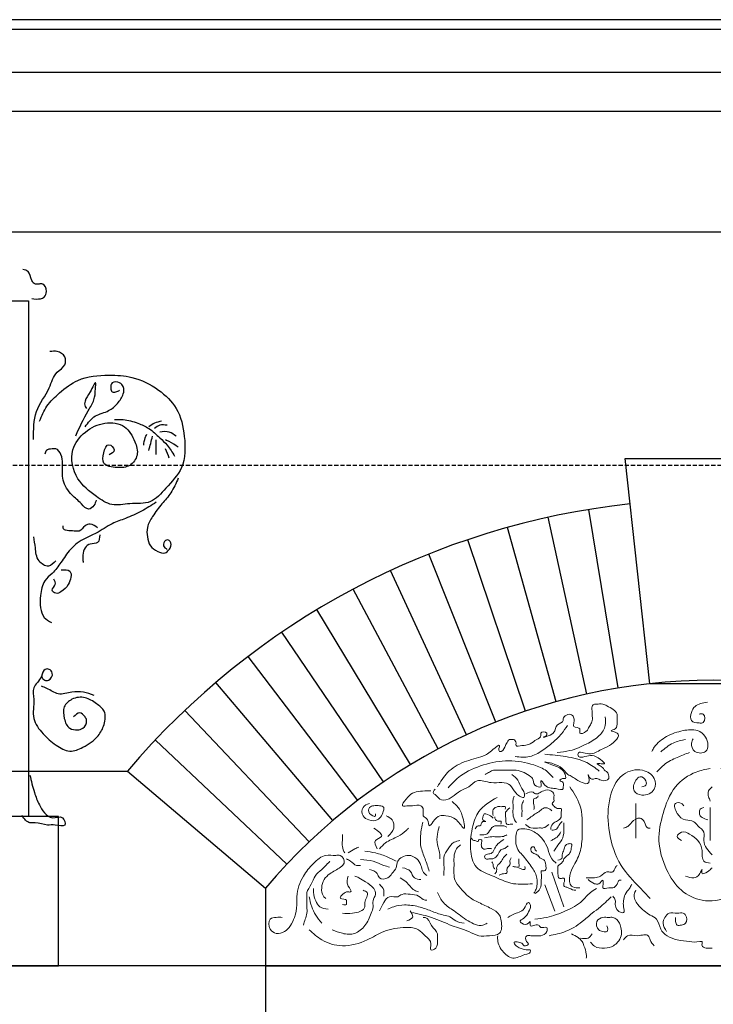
# Model space of a CAD drawing. Extents: x 0 to 286551, y -50 to 581131.
# Tile 88 of 207: x 123214 to 124283, y 559478 to 560995. Entities that reach past the tile are written whole.
import ezdxf

# ---------------------------------------------------------------- set-up
doc = ezdxf.new("R2010")
doc.units = 0
doc.header["$MEASUREMENT"] = 0
doc.linetypes.add('HIDDEN', pattern=[9.525, 6.35, -3.175])
for name, color, linetype in [('0.09', 7, 'CONTINUOUS'), ('0.13', 5, 'CONTINUOUS'), ('0.18', 1, 'CONTINUOUS'), ('0.25', 2, 'CONTINUOUS')]:
    doc.layers.add(name, color=color, linetype=linetype)
doc.layers.add('0.15 GRIJS', color=252, linetype='CONTINUOUS', lineweight=15)
doc.layers.add('HULPLIJNEN', color=252, linetype='CONTINUOUS', plot=False)

msp = doc.modelspace()

# ---------------------------------------------------------------- linework, layer by layer
at = {"layer": '0.09'}
msp.add_lwpolyline([(123200.7, 560561.6), (123228.1, 560561.6), (123228.1, 559767.2), (123200.7, 559767.2)], close=True, dxfattribs=at)
for points, knots in [([(123232.9, 560564.9), (123237.5, 560564.4), (123244.1, 560563.7), (123254, 560567.1), (123256.9, 560577), (123252.7, 560588.6), (123244.2, 560587.4), (123237.5, 560586.5), (123230.6, 560594.7), (123230.6, 560607.2), (123222.3, 560609.3), (123219.2, 560610)], [0, 0, 0, 0, 13.707005, 19.847006, 29.281051, 41.897557, 47.5414, 53.185654, 61.165989, 75.984551, 84.667914, 84.667914, 84.667914, 84.667914]), ([(123235.9, 560348), (123235.8, 560363), (123235.6, 560392.2), (123260, 560422), (123267.4, 560450.6), (123285.5, 560460.3), (123285.8, 560477.1), (123273.2, 560484.7), (123264.8, 560483.8), (123261, 560483.4)], [0, 0, 0, 0, 43.479939, 84.715952, 111.694028, 127.789835, 140.306948, 154.200823, 165.58428, 165.58428, 165.58428, 165.58428]), ([(123245.1, 560376.4), (123248.4, 560384.3), (123255.4, 560401), (123277, 560421.4), (123306.9, 560444.5), (123347.9, 560448), (123391.1, 560445.4), (123427.9, 560427.2), (123460.3, 560396.2), (123470, 560352), (123469.8, 560304.7), (123441.6, 560275.5), (123417.6, 560247.4), (123385.3, 560250.8), (123356.1, 560244), (123328.7, 560262.8), (123299.6, 560285.6), (123289.3, 560330.2), (123314.2, 560361.4), (123343.9, 560376.1), (123378.1, 560371.7), (123391.8, 560347.2), (123398.8, 560324.3), (123384.9, 560305.2), (123364.8, 560303.9), (123340.6, 560307.5), (123343.2, 560326.3), (123349.4, 560345.5), (123364.3, 560331), (123356.1, 560326.4), (123352.1, 560324.1)], [0, 0, 0, 0, 25.446533, 53.624971, 88.035911, 136.50582, 171.959465, 217.276538, 256.718654, 301.735856, 349.744584, 389.577094, 421.057127, 453.113084, 480.457483, 507.441725, 546.88449, 591.972888, 625.444201, 658.586774, 689.271775, 717.055328, 737.820327, 757.400227, 777.05113, 798.649325, 814.580094, 829.41846, 840.685506, 851.952553, 851.952553, 851.952553, 851.952553]), ([(123300.7, 560353.7), (123306.6, 560366.6), (123315.1, 560385.2), (123330.3, 560408.8), (123331, 560421.7), (123332.4, 560441.9), (123322.7, 560417.8), (123315.2, 560410.7), (123313.9, 560399.7), (123316.7, 560396.6), (123317.6, 560395.6)], [0, 0, 0, 0, 43.256587, 62.365192, 79.462501, 88.32835, 104.226152, 120.823716, 128.883477, 132.914079, 132.914079, 132.914079, 132.914079]), ([(123315.2, 560367.4), (123320, 560373.9), (123329.2, 560386.6), (123351.3, 560390.1), (123365.5, 560403.1), (123374.6, 560415.6), (123375.8, 560429), (123368.2, 560436.6), (123356.1, 560437.7), (123354, 560427.9), (123356.1, 560420.2), (123363.2, 560421.2), (123366.6, 560422.9), (123368.4, 560423.8)], [0, 0, 0, 0, 23.377311, 45.086203, 62.840092, 79.844025, 91.127857, 99.107996, 110.396094, 118.811013, 124.949479, 130.593322, 136.733592, 136.733592, 136.733592, 136.733592]), ([(123360.3, 560378.7), (123364.9, 560378.9), (123377.3, 560379.4), (123395.3, 560373.9), (123415.3, 560365.4), (123428.8, 560351.8), (123443.4, 560338.7), (123449.6, 560328.2), (123453.1, 560322.3)], [0, 0, 0, 0, 13.707005, 36.977463, 55.729806, 78.026932, 93.9875, 114.331969, 114.331969, 114.331969, 114.331969]), ([(123432.9, 560376.3), (123429.3, 560375.4), (123422.2, 560373.8), (123416.4, 560369.5), (123413.5, 560367.4)], [0, 0, 0, 0, 10.966221, 21.477747, 21.477747, 21.477747, 21.477747]), ([(123441.8, 560369.8), (123437.9, 560370.3), (123430.7, 560371.3), (123425, 560367), (123422.4, 560365)], [0, 0, 0, 0, 11.288097, 20.689791, 20.689791, 20.689791, 20.689791]), ([(123405.5, 560339.2), (123406.1, 560343), (123406.9, 560348.9), (123409.4, 560354.3), (123410.3, 560356.1)], [0, 0, 0, 0, 11.539919, 17.678385, 17.678385, 17.678385, 17.678385]), ([(123455.5, 560352.9), (123452.1, 560355.5), (123444.8, 560361.3), (123435.5, 560360), (123430.5, 560359.3)], [0, 0, 0, 0, 12.306101, 26.819545, 26.819545, 26.819545, 26.819545]), ([(123424.8, 560324.7), (123424.8, 560330.3), (123424.8, 560337.8), (123424.8, 560345.4), (123424.8, 560347.2)], [0, 0, 0, 0, 16.925332, 22.567387, 22.567387, 22.567387, 22.567387]), ([(123458.7, 560336), (123454.3, 560339.2), (123448.2, 560343.7), (123441.2, 560346.5), (123439.3, 560347.2)], [0, 0, 0, 0, 16.324376, 22.464755, 22.464755, 22.464755, 22.464755]), ([(123332.1, 560254.6), (123331.4, 560251.8), (123329.7, 560245.9), (123319.3, 560237.4), (123307.8, 560251.7), (123293.2, 560262.8), (123277.9, 560284.4), (123281.3, 560307.2), (123279.6, 560324), (123272.4, 560334.5), (123263.3, 560333.3), (123255, 560333), (123253.7, 560327.6), (123253.1, 560325.5)], [0, 0, 0, 0, 8.681164, 18.521774, 32.391918, 52.350883, 78.75484, 104.558626, 118.472046, 130.455836, 136.099679, 145.292566, 151.431032, 151.431032, 151.431032, 151.431032]), ([(123458.7, 560288.4), (123455.4, 560280.6), (123449.2, 560266.1), (123432.8, 560248.5), (123420, 560231.5), (123409.9, 560214.3), (123410.6, 560198.1), (123414.6, 560183.4), (123425.8, 560175.8), (123437.8, 560170.8), (123444.2, 560177.8), (123448.6, 560183.8), (123447.2, 560193.5), (123437.5, 560193.5), (123434.1, 560183.6), (123439.3, 560180.4), (123441.8, 560178.8)], [0, 0, 0, 0, 25.233076, 47.012627, 71.1951, 89.943189, 104.450815, 118.981355, 133.334734, 144.878901, 152.311052, 158.809948, 167.999587, 173.643841, 182.324852, 190.304991, 190.304991, 190.304991, 190.304991]), ([(123424.8, 560251.3), (123417.4, 560246.6), (123402.3, 560236.9), (123379.2, 560226.7), (123354.4, 560218.4), (123335.5, 560204.4), (123312, 560195.1), (123292, 560180.8), (123278.9, 560159.3), (123266.5, 560142.5), (123249.6, 560129.8), (123246.4, 560108.9), (123245.4, 560090), (123250.5, 560073.1), (123259.4, 560068.3), (123263.6, 560066)], [0, 0, 0, 0, 26.408649, 53.832351, 75.541243, 104.441526, 123.19375, 151.410072, 176.242279, 198.021571, 213.982336, 237.453448, 256.796764, 272.363529, 286.233674, 286.233674, 286.233674, 286.233674]), ([(123334.5, 560211.8), (123330.9, 560214.5), (123324.9, 560219), (123313.3, 560215.6), (123308.1, 560205.3), (123295.5, 560208), (123280.6, 560206.5), (123281.2, 560213.9), (123281.3, 560215.1)], [0, 0, 0, 0, 12.619585, 21.037102, 33.021354, 41.084515, 58.693448, 61.917519, 61.917519, 61.917519, 61.917519]), ([(123337.8, 560201.4), (123337.5, 560196.4), (123337.1, 560186.7), (123323.2, 560188.4), (123313.7, 560181.5), (123311.7, 560171.9), (123312, 560164.3), (123312, 560160.5), (123312, 560158.6)], [0, 0, 0, 0, 12.51238, 24.056547, 33.897157, 45.632903, 51.27468, 56.916457, 56.916457, 56.916457, 56.916457]), ([(123270, 560161.1), (123266.5, 560157.3), (123258.7, 560149), (123240.2, 560161.3), (123239, 560180.1), (123237, 560192.5), (123236.2, 560198.1)], [0, 0, 0, 0, 13.870144, 30.470984, 51.395994, 68.493303, 68.493303, 68.493303, 68.493303]), ([(123278.1, 560147.4), (123283.6, 560147.5), (123297.3, 560147.8), (123291.2, 560123.7), (123280.7, 560114.8), (123270.6, 560109.2), (123260.9, 560116.7), (123271.9, 560124.1), (123268.4, 560130.1), (123266.8, 560132.9)], [0, 0, 0, 0, 13.918643, 34.21272, 50.173289, 58.590806, 66.022957, 76.122647, 84.537448, 84.537448, 84.537448, 84.537448]), ([(123247.9, 559983.1), (123249.3, 559980.6), (123251.7, 559976.4), (123261.6, 559976.4), (123267.3, 559987.1), (123260.7, 559994.7), (123250.6, 559994.8), (123248.7, 559978.5), (123232.7, 559967.9), (123238.2, 559943.4), (123231.7, 559918.4), (123249.9, 559894), (123268.6, 559877.7), (123290.8, 559864.5), (123314.9, 559874.6), (123334.8, 559887.8), (123345.7, 559908.5), (123348, 559929.8), (123331.8, 559942), (123315.8, 559952.6), (123295.3, 559950.3), (123280.4, 559936.6), (123282.3, 559918.5), (123288.5, 559902.1), (123302.4, 559900.1), (123313.7, 559902.6), (123319.4, 559913.2), (123314.9, 559922.2), (123306.3, 559929.7), (123300.5, 559923.9), (123297.5, 559920.9)], [0, 0, 0, 0, 7.743401, 13.623997, 26.02354, 33.766941, 39.647126, 52.046863, 73.243399, 90.877944, 120.268759, 147.778623, 174.56405, 197.507162, 218.507943, 247.906249, 267.815262, 287.968829, 304.598092, 324.511399, 344.829997, 361.459064, 379.093608, 396.38641, 408.413938, 417.184106, 430.329364, 436.72478, 446.977803, 457.929778, 457.929778, 457.929778, 457.929778]), ([(123329.4, 559953.7), (123323.8, 559955.7), (123312.7, 559959.7), (123293.8, 559959.7), (123273.9, 559952.6), (123259.6, 559963.7), (123250.7, 559966.9), (123247.9, 559967.9)], [0, 0, 0, 0, 17.540414, 35.181791, 56.333865, 75.871848, 84.919117, 84.919117, 84.919117, 84.919117]), ([(123230.3, 559831.1), (123232.2, 559822.1), (123235.6, 559806.5), (123243.6, 559786.9), (123251.7, 559772.9), (123264.3, 559761.7), (123281.1, 559771.2), (123287.6, 559749), (123269, 559755.7), (123255.1, 559752.7), (123242.1, 559758.7), (123226.9, 559756.1), (123221.6, 559763.6), (123218, 559768.7)], [0, 0, 0, 0, 27.577592, 48.072722, 62.608488, 77.14672, 92.758846, 104.39739, 118.894805, 131.161563, 150.411774, 158.218042, 174.79317, 174.79317, 174.79317, 174.79317])]:
    msp.add_open_spline(points, degree=3, knots=knots, dxfattribs=at)
for points in [[(123413.5, 560331.1), (123415.4, 560338.4), (123417.3, 560345.6), (123419.2, 560352.9)], [(123445, 560319), (123443.1, 560323.9), (123441.2, 560328.7), (123439.3, 560333.5)]]:
    msp.add_open_spline(points, degree=3, dxfattribs=at)
at = {"layer": '0.13'}
msp.add_lwpolyline([(126393.9, 560913, -0.414214), (126368.9, 560888, -0.414214), (126343.9, 560863), (126343.9, 560853), (126333.9, 560853), (126333.9, 560667.2), (122173.2, 560667.2)], format="xyb", dxfattribs=at)
for points in [[(126330.9, 560853), (122173.2, 560853)], [(124136.9, 559965.3), (124091.7, 560240.2)], [(124088.7, 559956), (124028.7, 560228.1)], [(124041.1, 559944.1), (123966.4, 560212.6)], [(123994.2, 559929.7), (123905, 560193.7)], [(123948.2, 559912.7), (123844.8, 560171.5)], [(123903.1, 559893.3), (123785.9, 560146.1)], [(123859.2, 559871.5), (123728.4, 560117.5)], [(123816.5, 559847.3), (123672.6, 560085.9)], [(123775.2, 559820.8), (123618.5, 560051.3)], [(123735.4, 559792.1), (123566.5, 560013.7)], [(123697.2, 559761.4), (123516.5, 559973.5)], [(123660.7, 559728.5), (123468.8, 559930.5)], [(123626.1, 559693.8), (123423.5, 559885.1)]]:
    msp.add_lwpolyline(points, dxfattribs=at)
msp.add_lwpolyline([(122835.4, 559537.2), (122835.4, 559657.2), (123048.1, 559837.2), (123380.7, 559837.2), (123593.4, 559657.2), (123593.4, 559537.2)], close=True, dxfattribs=at)
msp.add_arc((124283.4, 559073.3), 1182.6, 96.2201, 139.7607, dxfattribs=at)
at = {"layer": '0.15 GRIJS'}
for points in [[(124034.7, 559681.5), (124053.2, 559628)], [(124023.5, 559662.3), (124039.4, 559621.4)]]:
    msp.add_lwpolyline(points, dxfattribs=at)
for points, knots in [([(123858.3, 559813.1), (123863, 559820.8), (123872.9, 559837.3), (123898.2, 559853), (123926.8, 559858.4), (123939.8, 559866.2), (123957.5, 559883), (123950.8, 559867), (123960.2, 559867.7), (123962.2, 559876.2), (123965.8, 559882), (123969, 559886.6), (123972.7, 559885.6), (123977.1, 559886.5), (123980.1, 559881.6), (123978.1, 559874), (123987, 559877.2), (123993.9, 559876.4), (124002.5, 559879.5), (124009.6, 559885.4), (124018.8, 559889.9), (124016, 559898.4), (124027.2, 559898.6), (124027.1, 559891.5), (124013.5, 559887.3), (124042.7, 559893.4), (124038.4, 559910), (124053.1, 559911.8), (124051, 559921.9), (124064.4, 559928), (124069.2, 559918.6), (124068.9, 559912.6), (124066.3, 559903.1), (124080.5, 559905.5), (124074.9, 559892.1), (124087.4, 559897), (124090.8, 559902.9), (124094, 559908.5), (124097.8, 559915.5), (124096.6, 559922.3), (124097, 559929.5), (124095, 559935.7), (124099.5, 559940.9), (124105.6, 559940), (124112.4, 559941.7), (124123.2, 559935.6), (124137.2, 559929.3), (124135, 559917.3), (124135, 559909.8), (124135.8, 559901.7), (124120.8, 559899.3), (124146.9, 559895.8), (124124.2, 559875.5), (124108.8, 559870.7), (124095.1, 559859.6), (124074.7, 559869.6), (124074.8, 559854.7), (124088.7, 559861.5), (124100.6, 559861.3), (124106.4, 559857.4), (124119.3, 559847.6), (124110.1, 559848.7), (124099.3, 559849.3), (124113.1, 559844.2), (124115.4, 559838.2), (124120.8, 559835.8), (124122.2, 559830.7), (124123.1, 559822.5), (124111.1, 559821.1), (124103.7, 559827.9), (124093.9, 559821.7), (124088.2, 559839), (124095.8, 559815.1), (124076.6, 559820.2), (124069.4, 559827.2), (124058.6, 559832), (124051.5, 559840.9), (124042.3, 559848.1), (124014.6, 559853.7), (124045.5, 559843.8), (124054.4, 559838), (124056.7, 559825), (124051.6, 559826.6), (124042.9, 559822.8), (124054.6, 559820.3), (124051.7, 559814.4), (124053, 559806.7), (124036, 559812.7), (124027.1, 559809.2), (124017.2, 559825.3), (124017.6, 559818), (124019.6, 559810.3), (124005, 559815.1), (124007, 559824.5), (124000, 559830.4), (123992, 559835.6), (123979.6, 559839.4), (123966.6, 559838.3), (123956, 559838.7), (123948.7, 559838.4), (123943.3, 559838.8), (123938.2, 559835.7), (123934.1, 559833.4), (123932, 559832.2)], [0, 0, 0, 0, 26.766105, 57.06392, 87.581824, 106.012212, 117.879846, 126.97932, 129.710187, 140.819025, 148.156066, 152.017382, 155.658538, 158.389654, 164.952164, 168.592089, 177.695227, 181.336383, 190.840028, 202.707752, 211.717627, 215.357552, 224.460441, 227.1903, 233.753804, 250.488641, 264.732722, 275.843135, 278.572994, 292.820416, 299.382926, 305.752541, 312.122325, 321.926149, 328.295764, 338.67463, 343.224955, 350.561973, 357.492469, 366.591944, 370.231869, 379.331343, 384.479844, 387.210711, 397.224139, 404.156591, 424.200758, 434.210298, 436.940157, 447.315537, 454.247694, 464.051286, 486.528042, 500.775464, 520.925281, 537.310731, 540.04059, 559.157156, 561.888023, 576.135521, 585.145396, 590.607379, 596.979401, 608.08961, 612.640085, 617.190925, 624.121421, 627.761177, 639.905963, 646.83812, 656.851547, 664.188711, 676.960591, 686.974019, 704.926207, 712.264796, 721.274495, 737.683276, 753.580992, 771.161245, 793.042254, 796.68201, 799.412877, 806.345263, 812.908881, 819.278665, 822.008524, 833.84253, 851.113884, 860.123702, 862.853561, 869.223344, 878.726989, 889.378314, 893.239631, 905.107355, 918.361217, 931.105511, 943.849806, 950.222078, 952.952944, 959.885331, 967.22362, 967.22362, 967.22362, 967.22362]), ([(124261.5, 559925), (124263.9, 559925.5), (124271.1, 559927), (124271, 559910.7), (124259.4, 559911.5), (124246.8, 559912.7), (124248.8, 559927.7), (124256.1, 559940.5), (124267.1, 559942.1), (124274.3, 559943.2)], [0, 0, 0, 0, 6.372272, 19.111671, 25.548601, 37.929745, 50.669144, 61.281918, 81.431788, 81.431788, 81.431788, 81.431788]), ([(124042.9, 559866.1), (124049.5, 559866.7), (124065.3, 559868.3), (124087.1, 559878), (124107.4, 559889.4), (124118.4, 559905.7), (124117.4, 559916.3), (124116.9, 559920.6)], [0, 0, 0, 0, 19.622715, 47.449274, 70.793135, 89.032352, 101.977788, 101.977788, 101.977788, 101.977788]), ([(123978.2, 559859.6), (123985.7, 559858.8), (124000.6, 559857.3), (124020.2, 559868.4), (124035.9, 559881), (124049.4, 559893.7), (124055.7, 559903.3), (124058.7, 559907.7)], [0, 0, 0, 0, 22.200921, 43.715048, 64.805791, 83.116935, 99.027709, 99.027709, 99.027709, 99.027709]), ([(124252.4, 559886.8), (124251.3, 559884.7), (124247.8, 559878.6), (124253.6, 559864.2), (124277.7, 559864.4), (124274.8, 559890.3), (124257.7, 559902.3), (124234.7, 559900.1), (124211.6, 559892.1), (124194.9, 559879.5), (124189.9, 559869.8), (124188.7, 559867.7)], [0, 0, 0, 0, 6.930341, 20.791179, 37.176879, 59.015752, 75.220934, 97.068367, 124.132759, 149.306472, 156.64349, 156.64349, 156.64349, 156.64349]), ([(124202.4, 559866.8), (124208.4, 559872), (124219.6, 559881.6), (124234, 559884.5), (124240.6, 559885.9)], [0, 0, 0, 0, 23.489079, 43.370016, 43.370016, 43.370016, 43.370016]), ([(124196.5, 559835.9), (124200, 559839.9), (124208.7, 559849.6), (124227, 559858.2), (124240.4, 559863.5), (124246.8, 559866.1)], [0, 0, 0, 0, 15.798144, 38.802725, 59.343108, 59.343108, 59.343108, 59.343108]), ([(123874.6, 559811.5), (123880.7, 559818.1), (123895.8, 559834.2), (123929, 559848), (123968, 559855.7), (124001.3, 559849.4), (124025.3, 559840), (124033.3, 559830.9), (124036.5, 559827.3)], [0, 0, 0, 0, 26.820941, 65.71354, 105.100335, 144.487131, 166.001257, 180.388475, 180.388475, 180.388475, 180.388475]), ([(124023.5, 559863.3), (124034.3, 559862.3), (124056.2, 559860.3), (124086.1, 559853.7), (124101.4, 559842.2), (124107.7, 559837.4)], [0, 0, 0, 0, 32.586592, 66.2574, 89.601354, 89.601354, 89.601354, 89.601354]), ([(124173.2, 559813.1), (124175.8, 559813.6), (124180.8, 559814.6), (124180.3, 559824.4), (124170.8, 559831.3), (124161.7, 559821.1), (124157.4, 559805.9), (124176, 559797.3), (124195.2, 559805.9), (124194.5, 559829.5), (124172, 559842.7), (124136.4, 559833.7), (124119.7, 559790.2), (124121.1, 559741.1), (124136.6, 559692.4), (124165.4, 559663), (124180.9, 559646.6), (124186, 559641.1)], [0, 0, 0, 0, 6.932157, 13.301941, 24.412053, 32.80338, 49.408631, 62.848044, 84.01988, 100.399035, 122.619764, 152.438023, 198.849806, 247.077375, 301.189713, 346.402692, 368.936164, 368.936164, 368.936164, 368.936164]), ([(124278.8, 559841.3), (124271.5, 559839.9), (124251.2, 559835.9), (124220.3, 559813.9), (124205.2, 559773.3), (124196, 559729), (124208.7, 559687), (124230.9, 559652.2), (124267.3, 559634), (124313, 559640.7), (124347.1, 559676.9), (124368.8, 559724.7), (124366.2, 559776.9), (124340.3, 559823.3), (124310, 559835.4), (124295.2, 559841.3)], [0, 0, 0, 0, 22.5193, 61.668101, 106.858505, 149.198724, 195.330239, 234.474017, 269.891702, 311.217937, 363.383008, 411.895961, 465.652657, 514.660375, 561.082198, 561.082198, 561.082198, 561.082198]), ([(123973, 559832.2), (123976.4, 559829.4), (123983.5, 559823.6), (123986.7, 559811.8), (123992.6, 559805), (123993.3, 559792.8), (123975.7, 559803.4), (123973.1, 559817.1), (123955.9, 559820.5), (123939.7, 559817.5), (123920, 559827.1), (123907.5, 559811.9), (123892.9, 559807.5), (123883.4, 559798.9), (123873.6, 559792.7), (123861.5, 559791.4), (123857.6, 559799.9), (123849.9, 559803.1), (123852.8, 559807.1), (123854.6, 559809.4)], [0, 0, 0, 0, 12.871311, 27.115542, 34.452436, 40.82222, 54.686763, 70.344331, 83.598239, 99.98369, 122.001011, 137.660734, 151.908156, 167.567675, 174.906181, 187.650475, 196.660174, 201.211214, 208.141808, 208.141808, 208.141808, 208.141808]), ([(123881, 559790.3), (123884.3, 559787.3), (123891.3, 559781.1), (123897.2, 559769.1), (123903.1, 559739.7), (123887.4, 559765.9), (123874.3, 559768.2), (123859.7, 559769.7), (123853.7, 559761.9), (123843.9, 559748.5), (123844.9, 559764), (123833.9, 559767.3), (123837.9, 559777.1), (123832.3, 559787.1), (123821.7, 559783.3), (123813.4, 559784.5), (123800.1, 559781.6), (123811.4, 559796), (123821.6, 559806.6), (123837.9, 559806.7), (123847.4, 559806.7), (123848.3, 559806.7)], [0, 0, 0, 0, 12.871311, 27.115431, 46.418628, 63.806439, 81.386631, 90.48977, 104.020075, 113.029774, 122.530198, 131.540073, 140.639716, 147.97661, 160.721154, 167.093177, 176.196315, 187.599129, 201.129249, 226.876675, 229.607542, 229.607542, 229.607542, 229.607542]), ([(124033, 559747.3), (124033, 559748.1), (124032.8, 559752), (124036.7, 559757.7), (124043.6, 559760.5), (124049.9, 559765.3), (124047.7, 559771.9), (124051.2, 559780.1), (124046.3, 559779.5), (124042.6, 559779.3), (124038.8, 559782.1), (124033.3, 559787.8), (124038.5, 559790.1), (124037, 559795.4), (124039.2, 559801.5), (124032.2, 559808.9), (124020.7, 559808.3), (124011, 559799.4), (124003.5, 559807.1), (123998.5, 559804.4), (123994.5, 559802.3)], [0, 0, 0, 0, 2.354175, 11.506047, 17.834431, 25.603992, 31.096898, 38.943812, 41.298738, 43.653914, 49.982081, 56.309129, 59.638848, 62.777748, 70.624661, 77.860318, 88.850392, 103.422879, 106.571016, 117.81037, 117.81037, 117.81037, 117.81037]), ([(124062.2, 559813.1), (124068.3, 559804), (124082.3, 559783), (124081.3, 559747.5), (124081, 559715.5), (124069.7, 559694.1), (124060.9, 559677.9), (124061, 559659), (124072.4, 559657.4), (124076.8, 559657.5), (124077.7, 559657.5)], [0, 0, 0, 0, 32.174516, 74.19054, 102.531076, 127.386316, 144.11639, 160.721808, 171.100674, 173.831541, 173.831541, 173.831541, 173.831541]), ([(124281.6, 559813.1), (124279.4, 559811.1), (124274.8, 559807.1), (124275.4, 559798), (124277.8, 559793.3), (124278.8, 559791.2)], [0, 0, 0, 0, 8.390784, 17.490427, 24.420867, 24.420867, 24.420867, 24.420867]), ([(123950.2, 559796.7), (123939.5, 559790.5), (123921.6, 559780.3), (123910.9, 559749), (123907.3, 559720.4), (123913.9, 559686.7), (123945.2, 559675.7), (123972.5, 559661.3), (123994.9, 559663.1), (124004.8, 559663.8)], [0, 0, 0, 0, 35.682966, 59.343134, 95.017777, 124.658811, 150.73971, 187.602698, 216.732442, 216.732442, 216.732442, 216.732442]), ([(123976.3, 559798.5), (123975.7, 559796.8), (123974.1, 559792.7), (123974.9, 559785.8), (123974.7, 559778.4), (123974.4, 559769.7), (123976.1, 559762), (123979.5, 559758.8), (123980, 559758.3)], [0, 0, 0, 0, 5.523874, 12.930916, 20.337959, 27.745002, 39.456958, 41.702119, 41.702119, 41.702119, 41.702119]), ([(123991.1, 559791.8), (123990, 559789.6), (123987.8, 559785.5), (123988.7, 559778.3), (123988.5, 559772.2), (123988.5, 559768.2), (123988.5, 559766.7)], [0, 0, 0, 0, 7.113601, 13.718061, 20.982916, 25.60619, 25.60619, 25.60619, 25.60619]), ([(124007, 559777.9), (124007.2, 559780.2), (124007.7, 559785.3), (124004.1, 559795.1), (124011.7, 559795.5), (124013, 559798), (124013.6, 559799)], [0, 0, 0, 0, 7.264855, 16.511234, 21.542807, 24.845395, 24.845395, 24.845395, 24.845395]), ([(124237.9, 559784), (124236.8, 559785.3), (124233.9, 559789.2), (124219.8, 559789.2), (124227.5, 559769.8), (124238.6, 559760.7), (124253.3, 559761.7), (124260.1, 559751.4), (124271.6, 559744.4), (124265.9, 559725.1), (124275.3, 559715.1), (124281.6, 559708.4)], [0, 0, 0, 0, 5.148678, 14.251567, 29.960023, 46.165205, 59.198592, 68.208467, 81.73836, 94.477759, 119.763199, 119.763199, 119.763199, 119.763199]), ([(123753.6, 559787.6), (123749.6, 559786.1), (123741.3, 559782.8), (123741.5, 559767.4), (123752.9, 559761.1), (123765.1, 559759.9), (123772.5, 559768.6), (123775.2, 559775.2), (123776.2, 559782.8), (123767.7, 559784.3), (123761, 559784.5), (123751.8, 559782), (123750.9, 559771.2), (123763.4, 559765.4), (123762.8, 559770.2), (123762.7, 559771.2)], [0, 0, 0, 0, 11.867724, 24.607123, 35.71744, 48.461734, 57.471609, 67.272707, 70.912463, 77.84462, 86.947759, 93.880145, 102.97962, 112.783506, 115.513365, 115.513365, 115.513365, 115.513365]), ([(123944.2, 559768.7), (123943.5, 559772), (123942.1, 559778.4), (123951.1, 559783.5), (123956.9, 559781.9), (123963.7, 559783.8), (123963, 559780.2), (123962.7, 559778.6)], [0, 0, 0, 0, 9.246379, 17.86001, 24.467026, 29.091812, 33.054522, 33.054522, 33.054522, 33.054522]), ([(123970, 559780.5), (123967.2, 559778.5), (123961.6, 559774.5), (123964, 559765.2), (123962.9, 559753.6), (123970.8, 559755.6), (123973.8, 559755.5), (123974.6, 559755.4)], [0, 0, 0, 0, 9.341925, 18.588303, 28.044553, 34.651818, 37.294625, 37.294625, 37.294625, 37.294625]), ([(123995.8, 559762.1), (123998, 559763.6), (124002.4, 559766.6), (124009, 559771.6), (124016.3, 559775.3), (124021.4, 559781), (124029.1, 559780.9), (124032.5, 559777.9), (124034.7, 559775.9)], [0, 0, 0, 0, 8.063855, 16.128012, 24.741432, 32.805492, 37.430279, 46.043909, 46.043909, 46.043909, 46.043909]), ([(124268.8, 559781.2), (124266.7, 559780.6), (124261.2, 559778.9), (124261.6, 559769.6), (124267.5, 559764.3), (124272, 559763), (124275.2, 559762.1)], [0, 0, 0, 0, 6.106176, 16.115716, 19.977033, 29.780856, 29.780856, 29.780856, 29.780856]), ([(123781.8, 559736.6), (123785.8, 559740.5), (123793.1, 559747.5), (123790, 559763), (123782.5, 559766.8), (123779.1, 559768.5)], [0, 0, 0, 0, 15.657568, 28.686379, 39.796695, 39.796695, 39.796695, 39.796695]), ([(123916.5, 559748.2), (123917.7, 559750.4), (123919.4, 559753.5), (123926.2, 559751.8), (123925.1, 559761.2), (123936.2, 559758.6), (123926.5, 559761.5), (123928.6, 559766.6), (123929.1, 559771.8), (123935.9, 559771), (123940.5, 559768.6), (123943.6, 559765.4), (123944.2, 559764.7)], [0, 0, 0, 0, 6.539424, 9.18223, 17.244956, 21.869992, 27.196323, 31.819428, 36.849725, 39.492532, 49.833416, 52.636093, 52.636093, 52.636093, 52.636093]), ([(123946.9, 559766.7), (123946.8, 559766), (123946.5, 559762.6), (123951.3, 559759.3), (123957.4, 559760.8), (123956.6, 559757.5), (123956.1, 559755.4)], [0, 0, 0, 0, 1.981355, 10.04521, 12.688017, 17.311122, 17.311122, 17.311122, 17.311122]), ([(124050.6, 559759.4), (124049.2, 559758.2), (124045.5, 559755.2), (124043.3, 559747), (124037.5, 559746.5), (124034.7, 559746.2)], [0, 0, 0, 0, 5.605179, 14.217192, 21.750273, 21.750273, 21.750273, 21.750273]), ([(124145, 559749.4), (124147.3, 559750.1), (124152.5, 559751.9), (124158.2, 559759.9), (124169.1, 559767.9), (124178.6, 559759.2), (124179.9, 559748.9), (124185, 559749.3), (124186, 559749.4)], [0, 0, 0, 0, 6.932386, 15.942204, 30.189849, 38.580987, 50.446767, 53.177634, 53.177634, 53.177634, 53.177634]), ([(123765.4, 559717.5), (123762.9, 559722.3), (123758.2, 559731.2), (123778.9, 559736.9), (123767.1, 559744.7), (123760, 559749.4)], [0, 0, 0, 0, 13.028811, 24.139128, 41.526939, 41.526939, 41.526939, 41.526939]), ([(123769.1, 559717.5), (123771.9, 559720.8), (123779.6, 559729.6), (123796, 559734.9), (123807.6, 559743.2), (123812.5, 559748.1), (123813.7, 559749.4)], [0, 0, 0, 0, 12.871311, 34.449565, 50.109288, 55.25767, 55.25767, 55.25767, 55.25767]), ([(123835.5, 559758.5), (123834.5, 559753.4), (123832.1, 559741.1), (123831.1, 559721.4), (123839.5, 559702.1), (123843.5, 559689.4), (123845.5, 559683)], [0, 0, 0, 0, 15.708456, 37.547498, 57.690911, 77.834403, 77.834403, 77.834403, 77.834403]), ([(123861, 559752.1), (123860, 559748.2), (123857.5, 559739), (123857.1, 559723.9), (123862.3, 559711.7), (123862, 559704.2), (123861.9, 559702.1)], [0, 0, 0, 0, 12.14046, 28.519615, 44.411625, 50.781408, 50.781408, 50.781408, 50.781408]), ([(123923.7, 559738.9), (123927.9, 559738.9), (123936.5, 559738.8), (123940, 559749.3), (123947.2, 559753.6), (123953.7, 559752.3), (123960.1, 559753.7), (123963.8, 559751.6), (123965.4, 559750.8)], [0, 0, 0, 0, 11.405471, 23.166011, 28.492426, 35.099442, 42.367285, 47.398628, 47.398628, 47.398628, 47.398628]), ([(124041.3, 559695.3), (124038.9, 559697.4), (124032.1, 559703.3), (124028.9, 559717.7), (124022, 559731.4), (124010.2, 559743.2), (123997, 559748.8), (123980.3, 559748.6), (123979.1, 559735.8), (123978.3, 559725.1), (123982.8, 559713.9), (123991.2, 559706.4), (123997.6, 559697.4), (124005.7, 559686.6), (124012.5, 559674.3), (124012.3, 559661.9), (124010.1, 559654.1), (124007.9, 559650.6), (124007, 559649.1)], [0, 0, 0, 0, 9.341925, 26.514628, 42.172985, 55.251655, 75.126933, 86.532404, 96.149054, 108.037183, 120.180048, 129.999966, 141.760793, 153.124994, 170.562615, 182.450576, 189.346252, 194.671431, 194.671431, 194.671431, 194.671431]), ([(123993.8, 559755.2), (123996.5, 559752.9), (124002.9, 559747.6), (124013.1, 559750.3), (124023, 559748.9), (124027.2, 559752.7), (124029.9, 559755.2)], [0, 0, 0, 0, 10.234058, 23.579058, 29.07397, 39.308027, 39.308027, 39.308027, 39.308027]), ([(124048.6, 559743.6), (124047.2, 559741.2), (124044.5, 559736.5), (124038.2, 559732.8), (124034.3, 559730.6), (124032.8, 559729.7)], [0, 0, 0, 0, 8.062869, 16.126724, 21.453055, 21.453055, 21.453055, 21.453055]), ([(124053.2, 559757.4), (124053.3, 559754.4), (124053.3, 559746.7), (124052.7, 559733.9), (124044.2, 559723.7), (124039.5, 559716.9), (124037.4, 559713.8)], [0, 0, 0, 0, 9.24621, 23.256593, 36.631187, 47.995525, 47.995525, 47.995525, 47.995525]), ([(124234.2, 559730.3), (124231, 559732.2), (124224.7, 559736.2), (124235.8, 559746), (124248.3, 559740), (124260.9, 559731.1), (124267.9, 559715.9), (124264.7, 559697.1), (124274.9, 559696.1), (124278.8, 559695.7)], [0, 0, 0, 0, 9.009699, 18.019516, 31.053147, 47.258329, 63.98856, 80.593852, 90.972718, 90.972718, 90.972718, 90.972718]), ([(123711.7, 559739.4), (123711.8, 559736.3), (123711.9, 559730.3), (123710.9, 559720.5), (123713.8, 559714.4), (123715.4, 559711.2)], [0, 0, 0, 0, 9.099474, 18.199117, 28.850199, 28.850199, 28.850199, 28.850199]), ([(123892.9, 559730.3), (123889.7, 559729.7), (123881.9, 559728.2), (123874.5, 559717.3), (123866.8, 559705.7), (123868.6, 559693.2), (123868.3, 559683.9), (123868.3, 559678.7), (123868.3, 559676.6)], [0, 0, 0, 0, 9.503645, 23.033538, 37.277659, 50.017058, 59.116532, 65.486147, 65.486147, 65.486147, 65.486147]), ([(123942.2, 559717.8), (123940.1, 559718), (123935.6, 559718.3), (123929, 559716.1), (123925.4, 559721.5), (123926, 559725.7), (123927.6, 559732.5), (123924.1, 559731.3), (123921.1, 559732.3), (123922.7, 559727.9), (123916.3, 559730), (123912.8, 559731), (123910.7, 559733.3), (123909.9, 559734.3)], [0, 0, 0, 0, 6.607016, 13.874859, 17.177447, 23.781907, 28.405181, 31.047987, 33.030217, 35.011572, 39.636358, 44.667931, 48.404677, 48.404677, 48.404677, 48.404677]), ([(123960.7, 559731.7), (123957.4, 559729.7), (123951.7, 559726.3), (123946.6, 559718.6), (123943.4, 559710.3), (123936.4, 559709.6), (123929.5, 559707.6), (123932.5, 559700.6), (123937.7, 559702.4), (123942.4, 559701.4), (123947.5, 559704), (123952.4, 559708.6), (123954.4, 559716), (123961, 559717.6), (123964.9, 559719.7), (123966.7, 559721.7), (123967.3, 559722.4)], [0, 0, 0, 0, 11.365753, 19.428621, 28.040769, 34.938481, 40.264595, 45.294795, 49.919831, 54.544617, 59.57619, 66.115733, 74.727746, 79.759319, 85.085434, 87.888111, 87.888111, 87.888111, 87.888111]), ([(123931, 559734.3), (123934.7, 559735.2), (123940, 559736.4), (123949.1, 559736.3), (123957.1, 559735.2), (123963, 559737.9), (123965.4, 559738.9)], [0, 0, 0, 0, 11.405225, 16.030261, 27.262313, 34.99515, 34.99515, 34.99515, 34.99515]), ([(123720.8, 559711.2), (123724.1, 559713.5), (123729.2, 559717.1), (123735.1, 559719.4), (123737.2, 559720.3)], [0, 0, 0, 0, 11.867634, 18.80002, 18.80002, 18.80002, 18.80002]), ([(123746.3, 559713.9), (123751.8, 559713.1), (123764, 559711.5), (123780.2, 559706), (123790.4, 559700.6), (123794.6, 559698.4)], [0, 0, 0, 0, 16.611294, 36.761164, 51.008586, 51.008586, 51.008586, 51.008586]), ([(123893.8, 559723.9), (123891.4, 559721.9), (123885.6, 559717.1), (123883.2, 559704.8), (123884.2, 559691.2), (123882.9, 559678.3), (123886.3, 559664.3), (123895.9, 559654.7), (123906.6, 559642.7), (123922.6, 559634.1), (123939.4, 559627), (123954.2, 559618.3), (123957.5, 559603.7), (123958.2, 559584.4), (123937.6, 559584), (123921.7, 559582), (123903.5, 559592.5), (123878.5, 559599), (123856, 559610.3), (123835.3, 559616), (123825.5, 559618.1), (123820, 559619.3)], [0, 0, 0, 0, 9.009818, 22.259426, 34.998825, 50.467915, 60.843361, 77.046942, 89.918133, 109.119228, 130.291063, 146.496141, 155.996727, 175.299889, 191.197605, 207.583055, 224.318123, 251.38228, 285.695641, 298.949549, 315.734631, 315.734631, 315.734631, 315.734631]), ([(124009, 559648.5), (124011.8, 559650.6), (124018.6, 559655.8), (124017.8, 559669.3), (124018.9, 559677.1), (124017.5, 559684.9), (124022.7, 559682.4), (124026.4, 559685.7), (124024.9, 559691.7), (124025.5, 559700.5), (124016, 559702.6), (124012.2, 559709.7), (124004.3, 559709.8), (124001.2, 559716.7), (124003.8, 559720.8), (124008.4, 559720.9), (124008, 559715.7), (124010.6, 559714.4), (124011.6, 559713.8)], [0, 0, 0, 0, 10.275993, 24.286411, 35.513976, 38.155895, 42.780931, 46.083989, 50.707095, 60.163396, 68.777027, 75.316393, 82.431975, 89.545669, 92.848407, 95.491213, 100.521356, 103.824414, 103.824414, 103.824414, 103.824414]), ([(124044, 559700), (124047, 559700.9), (124051.8, 559702.3), (124049.7, 559709.9), (124053.9, 559715.2), (124054, 559722.7), (124059.3, 559725.2), (124066.4, 559726.2), (124064.1, 559717.6), (124063.5, 559711.2), (124057.9, 559706.5), (124052.8, 559702.8), (124051.6, 559695.2), (124042.1, 559692.5), (124044.3, 559684.1), (124043.8, 559678.4), (124044.5, 559671.1), (124049.8, 559672.2), (124055.4, 559672.8), (124053.3, 559665.7), (124052.2, 559659.5), (124061, 559658.2), (124065.8, 559653.5), (124070.8, 559653.7), (124071.7, 559653.7)], [0, 0, 0, 0, 7.704267, 12.327541, 20.058165, 26.95368, 32.280011, 36.904798, 43.509258, 51.039621, 57.579044, 64.118587, 69.148631, 78.96904, 86.233896, 90.857169, 97.752684, 102.377471, 105.020277, 112.285133, 116.908238, 121.939811, 134.086154, 136.72896, 136.72896, 136.72896, 136.72896]), ([(123618.9, 559612), (123615.9, 559612.1), (123609.9, 559612.3), (123596.9, 559610.5), (123598.1, 559593.4), (123610.1, 559585.5), (123623.3, 559589.1), (123632.4, 559599.3), (123639.2, 559613.4), (123642.2, 559628.9), (123640.6, 559650.7), (123648.7, 559674.5), (123666, 559694.3), (123683.2, 559710.2), (123698.6, 559706.6), (123710.7, 559709.1), (123717.6, 559696.2), (123705.9, 559686.5), (123694.1, 559681.3), (123682.3, 559670.7), (123679.1, 559657.8), (123680.2, 559646.3), (123684.9, 559642.2), (123686.2, 559641.1)], [0, 0, 0, 0, 9.103139, 18.606783, 34.076042, 45.186358, 58.219745, 71.090936, 85.335168, 104.787994, 117.527393, 150.912872, 175.5022, 198.474692, 213.950102, 220.322125, 233.758604, 242.149516, 261.35031, 274.221621, 287.471161, 300.499807, 305.648308, 305.648308, 305.648308, 305.648308]), ([(123651.6, 559600.1), (123652.5, 559603.2), (123654.2, 559609.3), (123658, 559618.4), (123656.8, 559628.1), (123657.5, 559638.6), (123655.4, 559651.1), (123664.3, 559662.6), (123668.6, 559676.5), (123679.9, 559685.2), (123687.1, 559693), (123691.4, 559697.2), (123692.6, 559698.4)], [0, 0, 0, 0, 9.500425, 19.001011, 29.010382, 38.110025, 50.849424, 65.093505, 79.337737, 93.496113, 106.367128, 111.515806, 111.515806, 111.515806, 111.515806]), ([(123718.1, 559702.1), (123720.3, 559701), (123725.8, 559698.3), (123731.7, 559691.1), (123737.7, 559691.8), (123739.9, 559692.1)], [0, 0, 0, 0, 7.338506, 18.448919, 24.820942, 24.820942, 24.820942, 24.820942]), ([(123739.9, 559701.2), (123746.4, 559700.7), (123758.8, 559699.8), (123772.8, 559692.5), (123781.5, 559690.2), (123784.5, 559689.3)], [0, 0, 0, 0, 19.310496, 36.890516, 46.394161, 46.394161, 46.394161, 46.394161]), ([(123753.6, 559685.7), (123758.3, 559684.4), (123765.6, 559682.3), (123768.5, 559669.8), (123782.1, 559671.1), (123788.4, 559680), (123795.8, 559687.6), (123795.8, 559698.6), (123803.7, 559705.7), (123814.8, 559709), (123826.9, 559703.4), (123833.4, 559693.1), (123834.3, 559682.4), (123839.4, 559678.5), (123841.9, 559676.6)], [0, 0, 0, 0, 13.439333, 20.776498, 33.520792, 42.530786, 53.639481, 64.014862, 73.024737, 83.403603, 97.268146, 109.133926, 118.634351, 127.64405, 127.64405, 127.64405, 127.64405]), ([(123965.4, 559709.2), (123962.9, 559707), (123959.1, 559703.6), (123956.4, 559696.6), (123951.4, 559693.5), (123948.9, 559688.3), (123950.2, 559683.1), (123948, 559680.3), (123946.9, 559678.8)], [0, 0, 0, 0, 9.820043, 15.145221, 21.684468, 26.714611, 31.337716, 36.663041, 36.663041, 36.663041, 36.663041]), ([(123953.5, 559676.9), (123954.9, 559677.7), (123958.4, 559679.6), (123966.8, 559678.8), (123964.7, 559685.8), (123966.6, 559690), (123971.6, 559693), (123968.9, 559699.1), (123971.1, 559702.5), (123972, 559703.9)], [0, 0, 0, 0, 5.031573, 12.564413, 17.187686, 22.217829, 25.954575, 32.559035, 37.589178, 37.589178, 37.589178, 37.589178]), ([(123974.6, 559690.1), (123975.2, 559690.1), (123978.2, 559690.2), (123985.2, 559687.9), (123983.4, 559696), (123983.7, 559699.7), (123983.9, 559702)], [0, 0, 0, 0, 1.98198, 9.249823, 13.872928, 21.137783, 21.137783, 21.137783, 21.137783]), ([(123804.6, 559688.4), (123809.1, 559687.3), (123817.8, 559685.2), (123820.9, 559671.2), (123829, 559670.5), (123832.8, 559670.2)], [0, 0, 0, 0, 13.032736, 24.898516, 35.277382, 35.277382, 35.277382, 35.277382]), ([(123942.2, 559697.3), (123943.2, 559695.8), (123944.5, 559693.8), (123943.9, 559689.5), (123945.6, 559687.5), (123946.9, 559686.1)], [0, 0, 0, 0, 5.030143, 7.011498, 12.336676, 12.336676, 12.336676, 12.336676]), ([(123983.9, 559688.1), (123985.2, 559687.4), (123987.9, 559686), (123994.2, 559684.9), (123993.4, 559688.4), (123993.1, 559690.1)], [0, 0, 0, 0, 5.031573, 9.656359, 13.619069, 13.619069, 13.619069, 13.619069]), ([(124087.7, 559672.9), (124091.9, 559672.7), (124099.3, 559672.3), (124110.7, 559674.9), (124116.5, 559682.3), (124123.4, 559682.1), (124130, 559680.4), (124131.4, 559688), (124134, 559690.9), (124135, 559692.1)], [0, 0, 0, 0, 12.744294, 22.247939, 34.115663, 36.84653, 43.218802, 50.555696, 55.106021, 55.106021, 55.106021, 55.106021]), ([(124240.6, 559675.7), (124245, 559674.2), (124253.2, 559671.3), (124261.6, 559675.9), (124267.7, 559690.2), (124264.1, 559678.4), (124272.6, 559679.9), (124277, 559683.8), (124280.7, 559687.5), (124281.6, 559688.4)], [0, 0, 0, 0, 13.033387, 24.1438, 31.480694, 37.850309, 40.581425, 52.449059, 56.310376, 56.310376, 56.310376, 56.310376]), ([(123696.2, 559592.9), (123701.3, 559590.8), (123712.2, 559586.3), (123731.7, 559584.9), (123748.2, 559599.1), (123755, 559614.7), (123760, 559627.8), (123757.6, 559638.2), (123764.5, 559646.8), (123759.7, 559659.6), (123748.2, 559665.5), (123738.9, 559672.6), (123733, 559674.8), (123730.8, 559675.7)], [0, 0, 0, 0, 16.410267, 35.526584, 55.005328, 76.579145, 86.954363, 96.054006, 106.705246, 116.20567, 132.410852, 144.278486, 151.210873, 151.210873, 151.210873, 151.210873]), ([(123720.8, 559675.7), (123719.2, 559671), (123716.7, 559663.4), (123727.8, 559650.6), (123721.2, 559651.1), (123715.3, 559651.9), (123701.7, 559638.2), (123719.5, 559641.1), (123717.8, 559635.1), (123718.8, 559630.2), (123714.6, 559631.3), (123711.7, 559632)], [0, 0, 0, 0, 15.469258, 25.270292, 28.001408, 31.642564, 45.172458, 54.676103, 58.315859, 61.045718, 67.41774, 67.41774, 67.41774, 67.41774]), ([(123800.9, 559672.9), (123804.1, 559671), (123812.5, 559666), (123819, 559654.7), (123826.9, 559651.9), (123829.2, 559651.1)], [0, 0, 0, 0, 11.110316, 29.130009, 36.062166, 36.062166, 36.062166, 36.062166]), ([(124090.4, 559670.2), (124093.5, 559667.7), (124098.3, 559663.9), (124107.6, 559662.2), (124114.9, 559673.9), (124113.4, 559662.4), (124112.6, 559654.8), (124122, 559658.5), (124129.3, 559656.4), (124135.8, 559661.8), (124136.8, 559669.9), (124140.4, 559669.4), (124141.4, 559669.3)], [0, 0, 0, 0, 11.867634, 18.239906, 26.631044, 35.730687, 38.460546, 47.563684, 53.935956, 62.327094, 69.664258, 72.395125, 72.395125, 72.395125, 72.395125]), ([(123689.9, 559624.7), (123685.2, 559625.3), (123676.6, 559626.3), (123670, 559638.1), (123666.8, 559647.9), (123667, 559654.4), (123667.1, 559656.6)], [0, 0, 0, 0, 13.254102, 24.362935, 37.612543, 43.982159, 43.982159, 43.982159, 43.982159]), ([(123711.7, 559618.3), (123716.5, 559618), (123728.1, 559617.3), (123748.3, 559622.8), (123744.8, 559637.9), (123754.7, 559649.6), (123746.2, 559652.8), (123743.6, 559653.8)], [0, 0, 0, 0, 15.475161, 37.053637, 43.423421, 59.31543, 66.653936, 66.653936, 66.653936, 66.653936]), ([(123769.1, 559662.9), (123771.8, 559660.1), (123776.7, 559654.9), (123775.8, 559647.9), (123775.4, 559644.7)], [0, 0, 0, 0, 11.108695, 20.20817, 20.20817, 20.20817, 20.20817]), ([(124008.5, 559609.2), (124014.6, 559610), (124030.9, 559611.9), (124055.7, 559621.3), (124079.5, 559633.5), (124091.8, 559649.3), (124100, 559654.6), (124103.2, 559656.6)], [0, 0, 0, 0, 18.409551, 49.211295, 79.02683, 97.046699, 108.156811, 108.156811, 108.156811, 108.156811]), ([(124128.6, 559644.7), (124130.2, 559642.7), (124133.2, 559638.9), (124131.1, 559628.9), (124136.5, 559619.4), (124147.8, 559618.6), (124144.2, 559629.3), (124144.9, 559637.6), (124147, 559648.2), (124153.8, 559655.3), (124156.6, 559660.8), (124157.8, 559662.9)], [0, 0, 0, 0, 7.33704, 13.706656, 29.364223, 33.005379, 42.104853, 51.204496, 61.579942, 72.688638, 80.025532, 80.025532, 80.025532, 80.025532]), ([(124164.1, 559653.8), (124163, 559651.7), (124159.1, 559644.7), (124166, 559631.6), (124176, 559622.5), (124185.8, 559615.1), (124199.2, 559609.9), (124200.1, 559593.3), (124212.8, 559582.5), (124228.4, 559576.4), (124246.3, 559574.9), (124257.2, 559573.4), (124267.1, 559575.7), (124266, 559571.2), (124265.6, 559566.6), (124273.5, 559563.8), (124278.7, 559564.4), (124281.6, 559564.7)], [0, 0, 0, 0, 6.930341, 23.335477, 37.493854, 48.60417, 60.471894, 77.20222, 91.36042, 108.095423, 127.405919, 142.88108, 146.522236, 150.161992, 152.891851, 160.230441, 169.333579, 169.333579, 169.333579, 169.333579]), ([(123679.9, 559602.9), (123676.7, 559607), (123670.7, 559615), (123663.5, 559628.6), (123661.7, 559638.6), (123660.7, 559643.8)], [0, 0, 0, 0, 15.657568, 29.901649, 45.793658, 45.793658, 45.793658, 45.793658]), ([(123769.1, 559622), (123771, 559626.2), (123774.6, 559634.1), (123783.5, 559647), (123796.2, 559641.2), (123804.8, 559649.8), (123816.6, 559646.9), (123829.5, 559647), (123836, 559638), (123841, 559638.3), (123841.9, 559638.4)], [0, 0, 0, 0, 14.24412, 27.115312, 39.859606, 47.198196, 59.94249, 72.975877, 84.843601, 87.574468, 87.574468, 87.574468, 87.574468]), ([(123858.3, 559650.2), (123860.9, 559644.7), (123866.5, 559632.8), (123886.1, 559621.2), (123903.3, 559606.6), (123923.4, 559597), (123932.6, 559601.8), (123934.7, 559602.9)], [0, 0, 0, 0, 17.948958, 38.704084, 65.473624, 89.105931, 96.038317, 96.038317, 96.038317, 96.038317]), ([(124030.3, 559583.8), (124034.6, 559584.6), (124047.8, 559587.2), (124065.7, 559593.6), (124082.6, 559606.4), (124095.6, 559617.7), (124109, 559627.6), (124118.5, 559636.3), (124123.8, 559641.7), (124125.9, 559643.8)], [0, 0, 0, 0, 13.033387, 40.416941, 56.07646, 76.120926, 92.326004, 105.856423, 114.866298, 114.866298, 114.866298, 114.866298]), ([(123781.8, 559624.7), (123784.8, 559626), (123792.9, 559629.6), (123809.1, 559632.1), (123828.8, 559629.2), (123848.3, 559622.1), (123863.9, 559615.8), (123878.2, 559613.9), (123886.5, 559604.9), (123894.8, 559603.6), (123899.2, 559602.9)], [0, 0, 0, 0, 9.803824, 26.415118, 48.43244, 68.582256, 88.732073, 99.110983, 110.2213, 123.475162, 123.475162, 123.475162, 123.475162]), ([(123966.6, 559612), (123970.7, 559614.3), (123977.5, 559618.3), (123990, 559621.1), (123993.2, 559628.6), (123998, 559636.4), (124002.4, 559631.1), (124001.2, 559623.8), (123996.2, 559616), (123991.6, 559609.9), (123984.1, 559606.9), (123990.1, 559600.8), (123996.7, 559599.7), (124002.4, 559608), (123998.6, 559593.5), (124013.6, 559604.5), (124017.4, 559593.6), (124028.3, 559599.9), (124027.2, 559587.1), (124017.1, 559582.4), (124008.1, 559584), (124001, 559583.6), (123993.6, 559585.8), (123993.5, 559575.3), (124001.1, 559570.6), (123992, 559566.4), (123989, 559572.5), (123983.9, 559573.6), (123974.3, 559575.5), (123979.6, 559566.8), (123987.4, 559564.2), (123994.3, 559560.8), (124002.1, 559562.7), (124001.6, 559556.4), (123993.8, 559555.6), (123986.3, 559552.1), (123973.6, 559546.7), (123961.2, 559556.2), (123953.4, 559566.8), (123950.8, 559576.1), (123951, 559581.6), (123951.1, 559583.8)], [0, 0, 0, 0, 14.247497, 24.051321, 35.160016, 40.308694, 44.17001, 50.539794, 61.94234, 70.952334, 75.503174, 80.053499, 90.066927, 93.928243, 99.387962, 112.132256, 117.280934, 126.383823, 132.753438, 143.863647, 156.608191, 159.339057, 165.71108, 174.810554, 179.360879, 186.293266, 190.154582, 197.086968, 203.458991, 209.563592, 216.902182, 229.935569, 232.666436, 236.306192, 242.412145, 253.066617, 262.570262, 281.313118, 292.421813, 302.797259, 309.166875, 309.166875, 309.166875, 309.166875]), ([(123660.7, 559592.9), (123666.8, 559587.2), (123681, 559574), (123713.9, 559564.8), (123747.4, 559574.4), (123776.8, 559592.9), (123804.1, 559597.4), (123828.8, 559595.8), (123838.9, 559582.7), (123851.1, 559575.3), (123845.2, 559559.1), (123859.7, 559565.3), (123857.5, 559576.1), (123859.9, 559589.3), (123847.5, 559597.6), (123843.9, 559612.4), (123837.4, 559612), (123836.4, 559612)], [0, 0, 0, 0, 24.591483, 57.726282, 97.027093, 125.522013, 160.695538, 180.155276, 193.685695, 209.343125, 218.442768, 226.22016, 239.248971, 248.348446, 264.006013, 280.209748, 282.940615, 282.940615, 282.940615, 282.940615]), ([(123816.4, 559622), (123818.5, 559618.7), (123823.1, 559611.6), (123815.2, 559608.3), (123810.9, 559606.5)], [0, 0, 0, 0, 9.801098, 20.91121, 20.91121, 20.91121, 20.91121]), ([(124119.5, 559599.2), (124120.5, 559595.3), (124122.1, 559588.7), (124112.6, 559590.1), (124104.4, 559592.6), (124101.1, 559606.5), (124112.6, 559613.2), (124121.3, 559611.5), (124131.3, 559613.1), (124139.1, 559604.2), (124141.7, 559593.8), (124142.4, 559583.1), (124136.9, 559574.2), (124128.4, 559566.5), (124115.6, 559564), (124101.4, 559564.8), (124096, 559571.4), (124094.1, 559573.8)], [0, 0, 0, 0, 9.099474, 15.471746, 22.403903, 35.432715, 46.542827, 55.645965, 62.018237, 75.548543, 85.049129, 95.058669, 106.461334, 114.852472, 128.98388, 144.698219, 153.708037, 153.708037, 153.708037, 153.708037]), ([(124211.5, 559590.1), (124208.8, 559594.3), (124204.3, 559601.3), (124208.1, 559612), (124215.6, 559620.9), (124226.7, 559617.1), (124235.8, 559619.8), (124243.3, 559614.2), (124243.4, 559602.4), (124234.6, 559600.2), (124227.2, 559598.7), (124224.6, 559605.9), (124225, 559609.9), (124225.1, 559612)], [0, 0, 0, 0, 13.860838, 23.361262, 32.371257, 45.115551, 54.21869, 58.76953, 71.508929, 78.441315, 84.813338, 90.917939, 97.287554, 97.287554, 97.287554, 97.287554]), ([(124064.9, 559586.5), (124068.3, 559584.9), (124074.5, 559582), (124081.5, 559575.6), (124084.7, 559566.3), (124088.1, 559557.9), (124087.8, 559551.3), (124087.7, 559549.2)], [0, 0, 0, 0, 11.405142, 20.41484, 27.34528, 40.59482, 46.964604, 46.964604, 46.964604, 46.964604]), ([(124078.6, 559580.1), (124082.8, 559579.3), (124090.4, 559577.9), (124094.8, 559583.9), (124096.8, 559586.5)], [0, 0, 0, 0, 11.834005, 20.84388, 20.84388, 20.84388, 20.84388]), ([(124145, 559577.4), (124147, 559580), (124152.4, 559587.1), (124166.6, 559581.1), (124183.2, 559588.5), (124185.9, 559575.5), (124189.9, 559571), (124192.4, 559568.3)], [0, 0, 0, 0, 9.009875, 24.485036, 40.870736, 47.801077, 58.909915, 58.909915, 58.909915, 58.909915])]:
    msp.add_open_spline(points, degree=3, knots=knots, dxfattribs=at)
for points in [[(124164.1, 559787.6), (124164.1, 559769.7), (124164.1, 559751.8), (124164.1, 559733.9)], [(124278.8, 559781.2), (124278.8, 559764.2), (124278.8, 559747.3), (124278.8, 559730.3)]]:
    msp.add_open_spline(points, degree=3, dxfattribs=at)
at = {"layer": '0.18'}
for points in [[(126448.1, 560994.5), (122173.2, 560994.5)], [(126448.1, 560994.5), (126448.1, 560979.5), (122173.2, 560979.5)], [(126440.1, 560979.5), (126440.1, 560913), (122173.2, 560913)], [(124185.5, 559971.9), (124147.7, 560318.5), (124419.1, 560318.5), (124381.3, 559971.9), (124185.5, 559971.9)]]:
    msp.add_lwpolyline(points, dxfattribs=at)
msp.add_lwpolyline([(123274.4, 559767.2), (123154.4, 559767.2), (123154.4, 559537.2), (123274.4, 559537.2)], close=True, dxfattribs=at)
at = {"layer": '0.25'}
msp.add_lwpolyline([(123593.4, 559657.2), (123593.4, 559537.2), (124973.4, 559537.2), (124973.4, 559657.2, 0.463768)], format="xyb", close=True, dxfattribs=at)
msp.add_lwpolyline([(123593.4, 556727.2), (124973.4, 556727.2), (124973.4, 559537.2), (123593.4, 559537.2)], close=True, dxfattribs=at)
at = {"layer": 'HULPLIJNEN', "linetype": 'HIDDEN'}
msp.add_lwpolyline([(80351, 560308.2), (146944.1, 560308.2)], dxfattribs=at)

doc.saveas('drawing.dxf')
